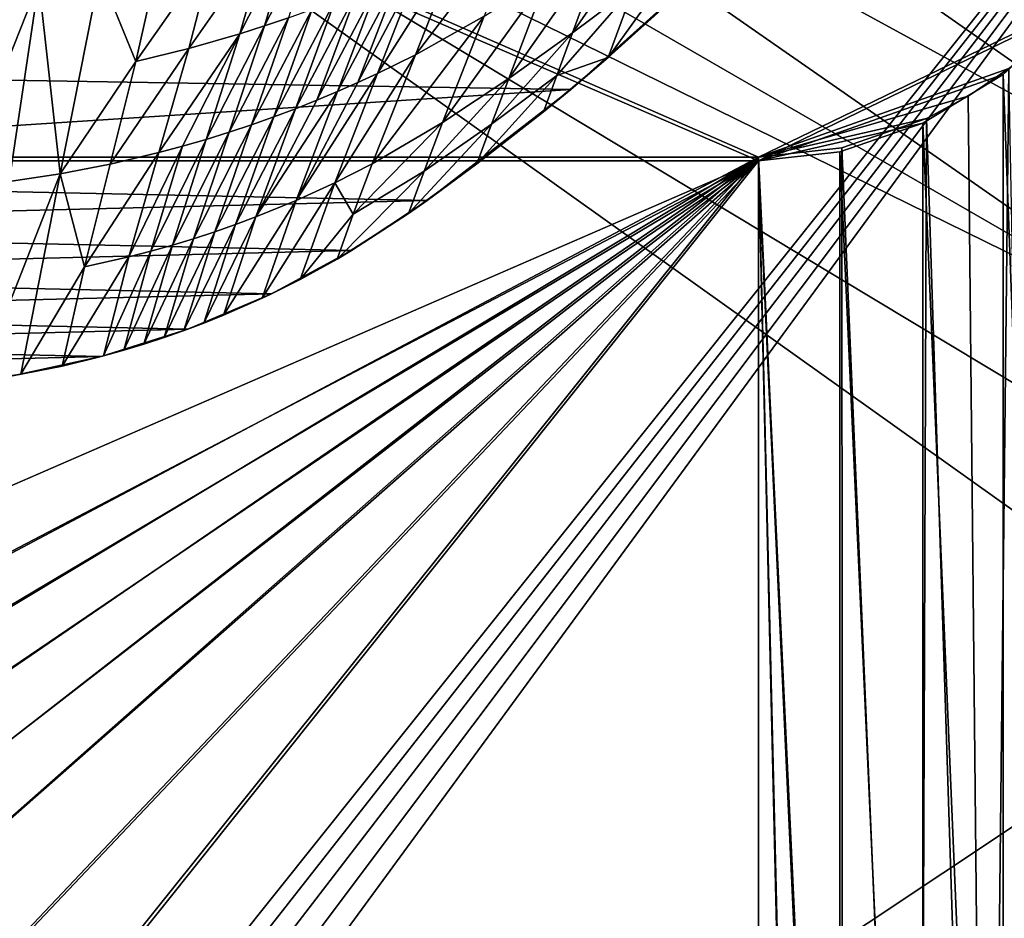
# Model space of a CAD drawing. Header units: metres. Extents: x -1004 to 0, y -808 to 0.
# Tile 96 of 139: x -366 to -122, y -383 to -160. Entities that reach past the tile are written whole.
import ezdxf

# ---------------------------------------------------------------- set-up
doc = ezdxf.new("R2010")
doc.units = ezdxf.units.M

msp = doc.modelspace()

# ---------------------------------------------------------------- linework, layer by layer
at = {"layer": 'top'}
for points in [[(-594.247375, -171.585114, 661.909546), (-196.308548, -147.470947, 662.541565), (-531.962463, -59.26767, 664.851257)], [(-214.077515, -152.068741, 583.932983), (-229.320923, -163.596527, 576.779968), (-206.373169, -130.540009, 539.489563)], [(-229.320923, -163.596527, 576.779968), (-220.697571, -140.018784, 525.43927), (-206.373169, -130.540009, 539.489563)], [(-251.187073, -159.420471, 498.1828), (-268.271698, -168.992706, 485.511444), (-240.855148, -133.044434, 433.242493)], [(-268.271698, -168.992706, 485.511444), (-257.581085, -141.950699, 414.153442), (-240.855148, -133.044434, 433.242493)], [(-298.282776, -137.34053, 296.705292), (-292.034332, -135.351196, 300.969238), (-305.651062, -161.845917, 379.645752)], [(-305.651062, -161.845917, 379.645752), (-292.034332, -135.351196, 300.969238), (-299.675751, -159.816452, 382.842499)], [(-304.706329, -139.264771, 292.67749), (-298.282776, -137.34053, 296.705292), (-311.7677, -163.796173, 376.622467)], [(-311.7677, -163.796173, 376.622467), (-298.282776, -137.34053, 296.705292), (-305.651062, -161.845917, 379.645752)], [(-318.046661, -142.872925, 285.35437), (-304.706329, -139.264771, 292.67749), (-324.400024, -167.423355, 371.116028)], [(-324.400024, -167.423355, 371.116028), (-304.706329, -139.264771, 292.67749), (-311.7677, -163.796173, 376.622467)], [(-229.320923, -163.596527, 576.779968), (-245.134796, -174.868958, 569.832458), (-220.697571, -140.018784, 525.43927)], [(-245.134796, -174.868958, 569.832458), (-235.636978, -149.734512, 511.679871), (-220.697571, -140.018784, 525.43927)], [(-204.886765, -155.62587, 628.364929), (-220.464706, -169.644821, 628.364929), (-199.40715, -140.330505, 591.246216)], [(-199.40715, -140.330505, 591.246216), (-220.464706, -169.644821, 628.364929), (-214.077515, -152.068741, 583.932983)], [(-331.990295, -146.086685, 279.045288), (-318.046661, -142.872925, 285.35437), (-337.517853, -170.628036, 366.363953)], [(-337.517853, -170.628036, 366.363953), (-318.046661, -142.872925, 285.35437), (-324.400024, -167.423355, 371.116028)], [(-268.271698, -168.992706, 485.511444), (-277.65741, -173.636124, 479.710083), (-257.581085, -141.950699, 414.153442)], [(-277.65741, -173.636124, 479.710083), (-267.085266, -146.541382, 405.423553), (-257.581085, -141.950699, 414.153442)], [(-346.455231, -148.818436, 273.79599), (-331.990295, -146.086685, 279.045288), (-337.517853, -170.628036, 366.363953)], [(-229.7612, -177.557999, 661.75354), (-196.308548, -147.470947, 662.541565), (-594.247375, -171.585114, 661.909546)], [(-277.65741, -173.636124, 479.710083), (-282.547699, -175.897491, 476.951935), (-267.085266, -146.541382, 405.423553)], [(-282.547699, -175.897491, 476.951935), (-272.104248, -148.832596, 401.275055), (-267.085266, -146.541382, 405.423553)], [(-229.7612, -177.557999, 661.75354), (-204.886765, -155.62587, 628.364929), (-196.308548, -147.470947, 662.541565)], [(-376.64209, -152.629639, 266.606384), (-361.534515, -151.034119, 269.596375), (-381.715759, -201.749985, 447.479767)], [(-381.715759, -201.749985, 447.479767), (-361.534515, -151.034119, 269.596375), (-368.878967, -200.373322, 448.987335)], [(-361.534515, -151.034119, 269.596375), (-356.24649, -198.476288, 451.07196), (-368.878967, -200.373322, 448.987335)], [(-361.534515, -151.034119, 269.596375), (-346.455231, -148.818436, 273.79599), (-356.24649, -198.476288, 451.07196)], [(-346.455231, -148.818436, 273.79599), (-337.517853, -170.628036, 366.363953), (-356.24649, -198.476288, 451.07196)], [(-287.564789, -178.109467, 474.292084), (-292.705048, -180.265274, 471.733063), (-277.294708, -151.106461, 397.275604)], [(-292.705048, -180.265274, 471.733063), (-282.651886, -153.352249, 393.428741), (-277.294708, -151.106461, 397.275604)], [(-277.294708, -151.106461, 397.275604), (-272.104248, -148.832596, 401.275055), (-287.564789, -178.109467, 474.292084)], [(-272.104248, -148.832596, 401.275055), (-282.547699, -175.897491, 476.951935), (-287.564789, -178.109467, 474.292084)], [(-245.134796, -174.868958, 569.832458), (-261.519012, -185.796509, 563.123108), (-235.636978, -149.734512, 511.679871)], [(-261.519012, -185.796509, 563.123108), (-251.187073, -159.420471, 498.1828), (-235.636978, -149.734512, 511.679871)], [(-288.171051, -155.559418, 389.738251), (-282.651886, -153.352249, 393.428741), (-297.964905, -182.358246, 469.277496)], [(-282.651886, -153.352249, 393.428741), (-292.705048, -180.265274, 471.733063), (-297.964905, -182.358246, 469.277496)], [(-220.464706, -169.644821, 628.364929), (-233.187958, -174.116196, 602.526611), (-214.077515, -152.068741, 583.932983)], [(-214.077515, -152.068741, 583.932983), (-233.187958, -174.116196, 602.526611), (-229.320923, -163.596527, 576.779968)], [(-297.964905, -182.358246, 469.277496), (-303.340729, -184.381866, 466.928101), (-288.171051, -155.559418, 389.738251)], [(-303.340729, -184.381866, 466.928101), (-293.847321, -157.717575, 386.20813), (-288.171051, -155.559418, 389.738251)], [(-229.7612, -177.557999, 661.75354), (-220.464706, -169.644821, 628.364929), (-204.886765, -155.62587, 628.364929)], [(-299.675751, -159.816452, 382.842499), (-293.847321, -157.717575, 386.20813), (-308.828735, -186.329651, 464.687714)], [(-293.847321, -157.717575, 386.20813), (-303.340729, -184.381866, 466.928101), (-308.828735, -186.329651, 464.687714)], [(-308.828735, -186.329651, 464.687714), (-314.425079, -188.19519, 462.559357), (-299.675751, -159.816452, 382.842499)], [(-314.425079, -188.19519, 462.559357), (-305.651062, -161.845917, 379.645752), (-299.675751, -159.816452, 382.842499)], [(-261.519012, -185.796509, 563.123108), (-278.96228, -196.034698, 556.869385), (-251.187073, -159.420471, 498.1828)], [(-278.96228, -196.034698, 556.869385), (-268.271698, -168.992706, 485.511444), (-251.187073, -159.420471, 498.1828)], [(-311.7677, -163.796173, 376.622467), (-305.651062, -161.845917, 379.645752), (-320.125671, -189.972321, 460.546112)], [(-305.651062, -161.845917, 379.645752), (-314.425079, -188.19519, 462.559357), (-320.125671, -189.972321, 460.546112)], [(-324.400024, -167.423355, 371.116028), (-311.7677, -163.796173, 376.622467), (-331.821442, -193.238998, 456.878143)], [(-331.821442, -193.238998, 456.878143), (-311.7677, -163.796173, 376.622467), (-325.926025, -191.65538, 458.651245)], [(-311.7677, -163.796173, 376.622467), (-320.125671, -189.972321, 460.546112), (-325.926025, -191.65538, 458.651245)], [(-233.187958, -174.116196, 602.526611), (-249.386047, -186.188202, 599.027466), (-229.320923, -163.596527, 576.779968)], [(-229.320923, -163.596527, 576.779968), (-249.386047, -186.188202, 599.027466), (-245.134796, -174.868958, 569.832458)], [(-337.517853, -170.628036, 366.363953), (-324.400024, -167.423355, 371.116028), (-343.876801, -196.086746, 453.71109)], [(-343.876801, -196.086746, 453.71109), (-324.400024, -167.423355, 371.116028), (-331.821442, -193.238998, 456.878143)], [(-356.24649, -198.476288, 451.07196), (-337.517853, -170.628036, 366.363953), (-343.876801, -196.086746, 453.71109)], [(-278.96228, -196.034698, 556.869385), (-288.229553, -200.730835, 553.996582), (-268.271698, -168.992706, 485.511444)], [(-288.229553, -200.730835, 553.996582), (-277.65741, -173.636124, 479.710083), (-268.271698, -168.992706, 485.511444)], [(-220.464706, -169.644821, 628.364929), (-236.521408, -183.112808, 628.364929), (-233.187958, -174.116196, 602.526611)], [(-236.521408, -183.112808, 628.364929), (-220.464706, -169.644821, 628.364929), (-229.7612, -177.557999, 661.75354)], [(-558.485962, -198.901932, 661.194153), (-229.7612, -177.557999, 661.75354), (-594.247375, -171.585114, 661.909546)], [(-288.229553, -200.730835, 553.996582), (-297.834869, -205.112473, 551.308533), (-277.65741, -173.636124, 479.710083)], [(-297.834869, -205.112473, 551.308533), (-282.547699, -175.897491, 476.951935), (-277.65741, -173.636124, 479.710083)], [(-249.386047, -186.188202, 599.027466), (-266.10614, -197.781754, 595.6875), (-245.134796, -174.868958, 569.832458)], [(-245.134796, -174.868958, 569.832458), (-266.10614, -197.781754, 595.6875), (-261.519012, -185.796509, 563.123108)], [(-236.521408, -183.112808, 628.364929), (-253.040115, -196.009888, 628.364929), (-233.187958, -174.116196, 602.526611)], [(-233.187958, -174.116196, 602.526611), (-253.040115, -196.009888, 628.364929), (-249.386047, -186.188202, 599.027466)], [(-265.374725, -205.054779, 661.033325), (-229.7612, -177.557999, 661.75354), (-558.485962, -198.901932, 661.194153)], [(-287.564789, -178.109467, 474.292084), (-282.547699, -175.897491, 476.951935), (-297.834869, -205.112473, 551.308533)], [(-265.374725, -205.054779, 661.033325), (-236.521408, -183.112808, 628.364929), (-229.7612, -177.557999, 661.75354)], [(-297.834869, -205.112473, 551.308533), (-307.758789, -209.157074, 548.816711), (-287.564789, -178.109467, 474.292084)], [(-307.758789, -209.157074, 548.816711), (-292.705048, -180.265274, 471.733063), (-287.564789, -178.109467, 474.292084)], [(-297.964905, -182.358246, 469.277496), (-292.705048, -180.265274, 471.733063), (-307.758789, -209.157074, 548.816711)], [(-307.758789, -209.157074, 548.816711), (-312.834106, -211.046158, 547.64801), (-297.964905, -182.358246, 469.277496)], [(-312.834106, -211.046158, 547.64801), (-303.340729, -184.381866, 466.928101), (-297.964905, -182.358246, 469.277496)], [(-308.828735, -186.329651, 464.687714), (-303.340729, -184.381866, 466.928101), (-317.98175, -212.84285, 546.532959)], [(-303.340729, -184.381866, 466.928101), (-312.834106, -211.046158, 547.64801), (-317.98175, -212.84285, 546.532959)], [(-265.374725, -205.054779, 661.033325), (-253.040115, -196.009888, 628.364929), (-236.521408, -183.112808, 628.364929)], [(-317.98175, -212.84285, 546.532959), (-323.199097, -214.544464, 545.472961), (-308.828735, -186.329651, 464.687714)], [(-323.199097, -214.544464, 545.472961), (-314.425079, -188.19519, 462.559357), (-308.828735, -186.329651, 464.687714)], [(-266.10614, -197.781754, 595.6875), (-283.686127, -208.465439, 592.59137), (-261.519012, -185.796509, 563.123108)], [(-261.519012, -185.796509, 563.123108), (-283.686127, -208.465439, 592.59137), (-278.96228, -196.034698, 556.869385)], [(-253.040115, -196.009888, 628.364929), (-269.998688, -208.323685, 628.364929), (-249.386047, -186.188202, 599.027466)], [(-249.386047, -186.188202, 599.027466), (-269.998688, -208.323685, 628.364929), (-266.10614, -197.781754, 595.6875)], [(-325.926025, -191.65538, 458.651245), (-320.125671, -189.972321, 460.546112), (-333.832489, -217.652527, 543.524902)], [(-320.125671, -189.972321, 460.546112), (-328.483612, -216.148453, 544.469727), (-333.832489, -217.652527, 543.524902)], [(-320.125671, -189.972321, 460.546112), (-314.425079, -188.19519, 462.559357), (-328.483612, -216.148453, 544.469727)], [(-314.425079, -188.19519, 462.559357), (-323.199097, -214.544464, 545.472961), (-328.483612, -216.148453, 544.469727)], [(-333.832489, -217.652527, 543.524902), (-339.242859, -219.054657, 542.640259), (-325.926025, -191.65538, 458.651245)], [(-339.242859, -219.054657, 542.640259), (-331.821442, -193.238998, 456.878143), (-325.926025, -191.65538, 458.651245)], [(-343.876801, -196.086746, 453.71109), (-331.821442, -193.238998, 456.878143), (-350.235718, -221.545441, 541.058167)], [(-331.821442, -193.238998, 456.878143), (-339.242859, -219.054657, 542.640259), (-350.235718, -221.545441, 541.058167)], [(-343.876801, -196.086746, 453.71109), (-350.235718, -221.545441, 541.058167), (-356.24649, -198.476288, 451.07196)], [(-283.686127, -208.465439, 592.59137), (-288.229553, -200.730835, 553.996582), (-278.96228, -196.034698, 556.869385)], [(-269.998688, -208.323685, 628.364929), (-253.040115, -196.009888, 628.364929), (-265.374725, -205.054779, 661.033325)], [(-540.131531, -211.915665, 660.853333), (-265.374725, -205.054779, 661.033325), (-558.485962, -198.901932, 661.194153)], [(-366.035156, -248.130508, 628.364929), (-376.390991, -249.726334, 628.364929), (-356.24649, -198.476288, 451.07196)], [(-356.24649, -198.476288, 451.07196), (-376.390991, -249.726334, 628.364929), (-368.878967, -200.373322, 448.987335)], [(-350.235718, -221.545441, 541.058167), (-366.035156, -248.130508, 628.364929), (-356.24649, -198.476288, 451.07196)], [(-269.998688, -208.323685, 628.364929), (-287.664154, -219.587906, 628.364929), (-266.10614, -197.781754, 595.6875)], [(-266.10614, -197.781754, 595.6875), (-287.664154, -219.587906, 628.364929), (-283.686127, -208.465439, 592.59137)], [(-296.848663, -224.631653, 628.364929), (-306.244751, -229.269318, 628.364929), (-288.229553, -200.730835, 553.996582)], [(-288.229553, -200.730835, 553.996582), (-306.244751, -229.269318, 628.364929), (-297.834869, -205.112473, 551.308533)], [(-283.686127, -208.465439, 592.59137), (-296.848663, -224.631653, 628.364929), (-288.229553, -200.730835, 553.996582)], [(-284.117157, -217.49707, 660.707458), (-265.374725, -205.054779, 661.033325), (-540.131531, -211.915665, 660.853333)], [(-306.244751, -229.269318, 628.364929), (-315.83429, -233.492493, 628.364929), (-297.834869, -205.112473, 551.308533)], [(-297.834869, -205.112473, 551.308533), (-315.83429, -233.492493, 628.364929), (-307.758789, -209.157074, 548.816711)], [(-284.117157, -217.49707, 660.707458), (-269.998688, -208.323685, 628.364929), (-265.374725, -205.054779, 661.033325)], [(-315.83429, -233.492493, 628.364929), (-320.695892, -235.446106, 628.364929), (-307.758789, -209.157074, 548.816711)], [(-307.758789, -209.157074, 548.816711), (-320.695892, -235.446106, 628.364929), (-312.834106, -211.046158, 547.64801)], [(-287.664154, -219.587906, 628.364929), (-296.848663, -224.631653, 628.364929), (-283.686127, -208.465439, 592.59137)], [(-287.664154, -219.587906, 628.364929), (-269.998688, -208.323685, 628.364929), (-284.117157, -217.49707, 660.707458)], [(-520.812561, -223.441391, 660.551514), (-284.117157, -217.49707, 660.707458), (-540.131531, -211.915665, 660.853333)], [(-320.695892, -235.446106, 628.364929), (-325.59903, -237.293045, 628.364929), (-312.834106, -211.046158, 547.64801)], [(-312.834106, -211.046158, 547.64801), (-325.59903, -237.293045, 628.364929), (-317.98175, -212.84285, 546.532959)], [(-330.541382, -239.032288, 628.364929), (-335.52066, -240.662857, 628.364929), (-323.199097, -214.544464, 545.472961)], [(-323.199097, -214.544464, 545.472961), (-335.52066, -240.662857, 628.364929), (-328.483612, -216.148453, 544.469727)], [(-325.59903, -237.293045, 628.364929), (-330.541382, -239.032288, 628.364929), (-317.98175, -212.84285, 546.532959)], [(-317.98175, -212.84285, 546.532959), (-330.541382, -239.032288, 628.364929), (-323.199097, -214.544464, 545.472961)], [(-335.52066, -240.662857, 628.364929), (-340.534454, -242.18396, 628.364929), (-328.483612, -216.148453, 544.469727)], [(-328.483612, -216.148453, 544.469727), (-340.534454, -242.18396, 628.364929), (-333.832489, -217.652527, 543.524902)], [(-303.921326, -228.169846, 660.427917), (-284.117157, -217.49707, 660.707458), (-520.812561, -223.441391, 660.551514)], [(-345.580353, -243.595032, 628.364929), (-355.758484, -246.085342, 628.364929), (-339.242859, -219.054657, 542.640259)], [(-339.242859, -219.054657, 542.640259), (-355.758484, -246.085342, 628.364929), (-350.235718, -221.545441, 541.058167)], [(-340.534454, -242.18396, 628.364929), (-345.580353, -243.595032, 628.364929), (-333.832489, -217.652527, 543.524902)], [(-333.832489, -217.652527, 543.524902), (-345.580353, -243.595032, 628.364929), (-339.242859, -219.054657, 542.640259)], [(-303.921326, -228.169846, 660.427917), (-287.664154, -219.587906, 628.364929), (-284.117157, -217.49707, 660.707458)], [(-355.758484, -246.085342, 628.364929), (-366.035156, -248.130508, 628.364929), (-350.235718, -221.545441, 541.058167)], [(-303.921326, -228.169846, 660.427917), (-296.848663, -224.631653, 628.364929), (-287.664154, -219.587906, 628.364929)], [(-500.497192, -233.107132, 660.29834), (-303.921326, -228.169846, 660.427917), (-520.812561, -223.441391, 660.551514)], [(-306.244751, -229.269318, 628.364929), (-296.848663, -224.631653, 628.364929), (-303.921326, -228.169846, 660.427917)], [(-324.638794, -236.940872, 660.198181), (-303.921326, -228.169846, 660.427917), (-500.497192, -233.107132, 660.29834)], [(-315.83429, -233.492493, 628.364929), (-303.921326, -228.169846, 660.427917), (-324.638794, -236.940872, 660.198181)], [(-315.83429, -233.492493, 628.364929), (-306.244751, -229.269318, 628.364929), (-303.921326, -228.169846, 660.427917)], [(-479.36441, -240.827759, 660.096191), (-324.638794, -236.940872, 660.198181), (-500.497192, -233.107132, 660.29834)], [(-320.695892, -235.446106, 628.364929), (-315.83429, -233.492493, 628.364929), (-324.638794, -236.940872, 660.198181)], [(-324.638794, -236.940872, 660.198181), (-325.59903, -237.293045, 628.364929), (-320.695892, -235.446106, 628.364929)], [(-346.087494, -243.732101, 660.020264), (-324.638794, -236.940872, 660.198181), (-479.36441, -240.827759, 660.096191)], [(-335.52066, -240.662857, 628.364929), (-324.638794, -236.940872, 660.198181), (-346.087494, -243.732101, 660.020264)], [(-335.52066, -240.662857, 628.364929), (-330.541382, -239.032288, 628.364929), (-324.638794, -236.940872, 660.198181)], [(-330.541382, -239.032288, 628.364929), (-325.59903, -237.293045, 628.364929), (-324.638794, -236.940872, 660.198181)], [(-457.592987, -246.536331, 659.946716), (-346.087494, -243.732101, 660.020264), (-479.36441, -240.827759, 660.096191)], [(-340.534454, -242.18396, 628.364929), (-335.52066, -240.662857, 628.364929), (-346.087494, -243.732101, 660.020264)], [(-368.080811, -248.485947, 659.895752), (-346.087494, -243.732101, 660.020264), (-457.592987, -246.536331, 659.946716)], [(-368.080811, -248.485947, 659.895752), (-355.758484, -246.085342, 628.364929), (-346.087494, -243.732101, 660.020264)], [(-355.758484, -246.085342, 628.364929), (-345.580353, -243.595032, 628.364929), (-346.087494, -243.732101, 660.020264)], [(-346.087494, -243.732101, 660.020264), (-345.580353, -243.595032, 628.364929), (-340.534454, -242.18396, 628.364929)], [(-368.080811, -248.485947, 659.895752), (-366.035156, -248.130508, 628.364929), (-355.758484, -246.085342, 628.364929)], [(-376.390991, -249.726334, 628.364929), (-366.035156, -248.130508, 628.364929), (-368.080811, -248.485947, 659.895752)]]:
    msp.add_3dface(points, dxfattribs=at)
at = {"layer": 'top0123411'}
for points in [[(-10, -10, 90), (-502.018646, -625.846375, 90), (-994.037292, -10, 90)], [(-494.003571, -626.560364, 90), (-502.018646, -625.846375, 90), (-10, -10, 90)], [(-485.779327, -628.854126, 90), (-494.003571, -626.560364, 90), (-10, -10, 90)], [(-477.800262, -632.855408, 90), (-485.779327, -628.854126, 90), (-10, -10, 90)], [(-10, -10, 90), (-470.61264, -638.481506, 90), (-477.800262, -632.855408, 90)], [(-217.024689, -763.271118, 90), (-470.61264, -638.481506, 90), (-10, -10, 90)], [(-10.00001, -794.032166, 90), (-217.024689, -763.271118, 90), (-10, -10, 90)], [(-211.891357, -69.16288, 118.815819), (-261.255157, -72.276657, 118.761467), (-70.201569, -166.471344, 117.117294)], [(-73.104225, -128.088638, 117.787262), (-211.891357, -69.16288, 118.815819), (-70.201569, -166.471344, 117.117294)], [(-261.255157, -72.276657, 118.761467), (-310.910522, -74.838074, 118.716759), (-67.634972, -207.468338, 116.401688)], [(-70.201569, -166.471344, 117.117294), (-261.255157, -72.276657, 118.761467), (-67.634972, -207.468338, 116.401688)], [(-310.910522, -74.838074, 118.716759), (-357.917725, -76.72718, 118.683784), (-65.746979, -245.352539, 115.740417)], [(-67.634972, -207.468338, 116.401688), (-310.910522, -74.838074, 118.716759), (-65.746979, -245.352539, 115.740417)], [(-65.746979, -245.352539, 115.740417), (-357.917725, -76.72718, 118.683784), (-406.245697, -78.120522, 118.659462)], [(-406.245697, -78.120522, 118.659462), (-490.16217, -606.131226, 109.443001), (-63.32338, -322.340668, 114.396584)], [(-63.32338, -322.340668, 114.396584), (-64.29863, -283.87738, 115.067963), (-406.245697, -78.120522, 118.659462)], [(-64.29863, -283.87738, 115.067963), (-65.746979, -245.352539, 115.740417), (-406.245697, -78.120522, 118.659462)], [(-490.16217, -606.131226, 109.443001), (-62.767208, -397.710876, 113.080994), (-63.32338, -322.340668, 114.396584)]]:
    msp.add_3dface(points, dxfattribs=at)
at = {"layer": 'top0123412'}
for points in [[(-102.243904, -155.042709, 2143.80835), (-502.018646, -55.05748, 2077.158447), (-183.245575, -194.333847, 2169.999756)], [(-183.245575, -194.333847, 2169.999756), (-502.018646, -55.05748, 2077.158447), (-502.018646, -194.333847, 2169.999756)], [(-502.018646, -195.279739, 2167.143799), (-502.018646, -57.672649, 2075.415039), (-183.245575, -195.279739, 2167.143799)], [(-502.018646, -57.672649, 2075.415039), (-104.076797, -156.881226, 2141.547363), (-183.245575, -195.279739, 2167.143799)], [(-121.205559, -172.402756, 2155.380371), (-102.243904, -155.042709, 2143.80835), (-183.245575, -194.333847, 2169.999756)], [(-183.245575, -195.279739, 2167.143799), (-104.076797, -156.881226, 2141.547363), (-122.603645, -173.842346, 2152.853516)], [(-104.076797, -156.881226, 2141.547363), (-103.794624, -674.098572, 2141.340576), (-122.603645, -173.842346, 2152.853516)], [(-183.245575, -194.333847, 2169.999756), (-131.320541, -179.259811, 2159.951416), (-121.205559, -172.402756, 2155.380371)], [(-121.205559, -172.402756, 2155.380371), (-131.320541, -179.259811, 2159.951416), (-126.549164, -653.800354, 2157.918945)], [(-111.604218, -666.464417, 2150.060791), (-121.205559, -172.402756, 2155.380371), (-126.549164, -653.800354, 2157.918945)], [(-122.603645, -173.842346, 2152.853516), (-142.570206, -185.957825, 2160.929688), (-183.245575, -195.279739, 2167.143799)], [(-122.603645, -173.842346, 2152.853516), (-122.590469, -656.636841, 2152.847168), (-142.570206, -185.957825, 2160.929688)], [(-103.794624, -674.098572, 2141.340576), (-122.590469, -656.636841, 2152.847168), (-122.603645, -173.842346, 2152.853516)], [(-141.632095, -184.797073, 2163.642578), (-131.320541, -179.259811, 2159.951416), (-183.245575, -194.333847, 2169.999756)], [(-126.549164, -653.800354, 2157.918945), (-131.320541, -179.259811, 2159.951416), (-141.632095, -184.797073, 2163.642578)], [(-162.636093, -192.039505, 2168.470215), (-141.632095, -184.797073, 2163.642578), (-183.245575, -194.333847, 2169.999756)], [(-141.632095, -184.797073, 2163.642578), (-162.636093, -192.039505, 2168.470215), (-143.374649, -642.614624, 2164.17627)], [(-126.549164, -653.800354, 2157.918945), (-141.632095, -184.797073, 2163.642578), (-143.374649, -642.614624, 2164.17627)], [(-142.570206, -185.957825, 2160.929688), (-163.101563, -193.037292, 2165.648926), (-183.245575, -195.279739, 2167.143799)], [(-142.570206, -185.957825, 2160.929688), (-142.546951, -642.57135, 2160.922363), (-163.101563, -193.037292, 2165.648926)], [(-122.590469, -656.636841, 2152.847168), (-142.546951, -642.57135, 2160.922363), (-142.570206, -185.957825, 2160.929688)], [(-162.636093, -192.039505, 2168.470215), (-183.245575, -194.333847, 2169.999756), (-162.385727, -634.318787, 2168.432617)], [(-143.374649, -642.614624, 2164.17627), (-162.636093, -192.039505, 2168.470215), (-162.385727, -634.318787, 2168.432617)], [(-502.018646, -194.333847, 2169.999756), (-427.269409, -323.616211, 2169.999756), (-183.245575, -194.333847, 2169.999756)], [(-427.269409, -323.616211, 2169.999756), (-413.942505, -332.992767, 2169.999756), (-183.245575, -194.333847, 2169.999756)], [(-183.245575, -194.333847, 2169.999756), (-413.942505, -332.992767, 2169.999756), (-401.78009, -343.837189, 2169.999756)], [(-401.78009, -343.837189, 2169.999756), (-390.951721, -355.994965, 2169.999756), (-183.245575, -194.333847, 2169.999756)], [(-390.951721, -355.994965, 2169.999756), (-381.589203, -369.314484, 2169.999756), (-183.245575, -194.333847, 2169.999756)], [(-381.589203, -369.314484, 2169.999756), (-370.22757, -391.913391, 2169.999756), (-183.245575, -194.333847, 2169.999756)], [(-370.22757, -391.913391, 2169.999756), (-362.654358, -418.302765, 2169.999756), (-183.245575, -194.333847, 2169.999756)], [(-183.245575, -194.333847, 2169.999756), (-362.654358, -418.302765, 2169.999756), (-183.245575, -631.100647, 2169.999756)], [(-163.101563, -193.037292, 2165.648926), (-163.002258, -633.469421, 2165.634033), (-183.245575, -195.279739, 2167.143799)], [(-162.385727, -634.318787, 2168.432617), (-183.245575, -194.333847, 2169.999756), (-172.665543, -631.933899, 2169.598389)], [(-183.245575, -194.333847, 2169.999756), (-183.245575, -631.100647, 2169.999756), (-172.665543, -631.933899, 2169.598389)], [(-142.546951, -642.57135, 2160.922363), (-163.002258, -633.469421, 2165.634033), (-163.101563, -193.037292, 2165.648926)], [(-183.245575, -195.279739, 2167.143799), (-449.289581, -310.821777, 2167.143799), (-502.018646, -195.279739, 2167.143799)], [(-426.47702, -322.301056, 2167.143799), (-449.289581, -310.821777, 2167.143799), (-183.245575, -195.279739, 2167.143799)], [(-413.013092, -331.770416, 2167.143799), (-426.47702, -322.301056, 2167.143799), (-183.245575, -195.279739, 2167.143799)], [(-183.245575, -195.279739, 2167.143799), (-400.724335, -342.721741, 2167.143799), (-413.013092, -331.770416, 2167.143799)], [(-389.77298, -355.010529, 2167.143799), (-400.724335, -342.721741, 2167.143799), (-183.245575, -195.279739, 2167.143799)], [(-380.303619, -368.474457, 2167.143799), (-389.77298, -355.010529, 2167.143799), (-183.245575, -195.279739, 2167.143799)], [(-183.245575, -195.279739, 2167.143799), (-368.824341, -391.287018, 2167.143799), (-380.303619, -368.474457, 2167.143799)], [(-361.158539, -417.94873, 2167.143799), (-368.824341, -391.287018, 2167.143799), (-183.245575, -195.279739, 2167.143799)], [(-183.245575, -630.385498, 2167.143799), (-361.158539, -417.94873, 2167.143799), (-183.245575, -195.279739, 2167.143799)], [(-163.002258, -633.469421, 2165.634033), (-172.980499, -631.183411, 2166.757324), (-183.245575, -195.279739, 2167.143799)], [(-183.245575, -195.279739, 2167.143799), (-172.980499, -631.183411, 2166.757324), (-183.245575, -630.385498, 2167.143799)]]:
    msp.add_3dface(points, dxfattribs=at)

doc.saveas('drawing.dxf')
